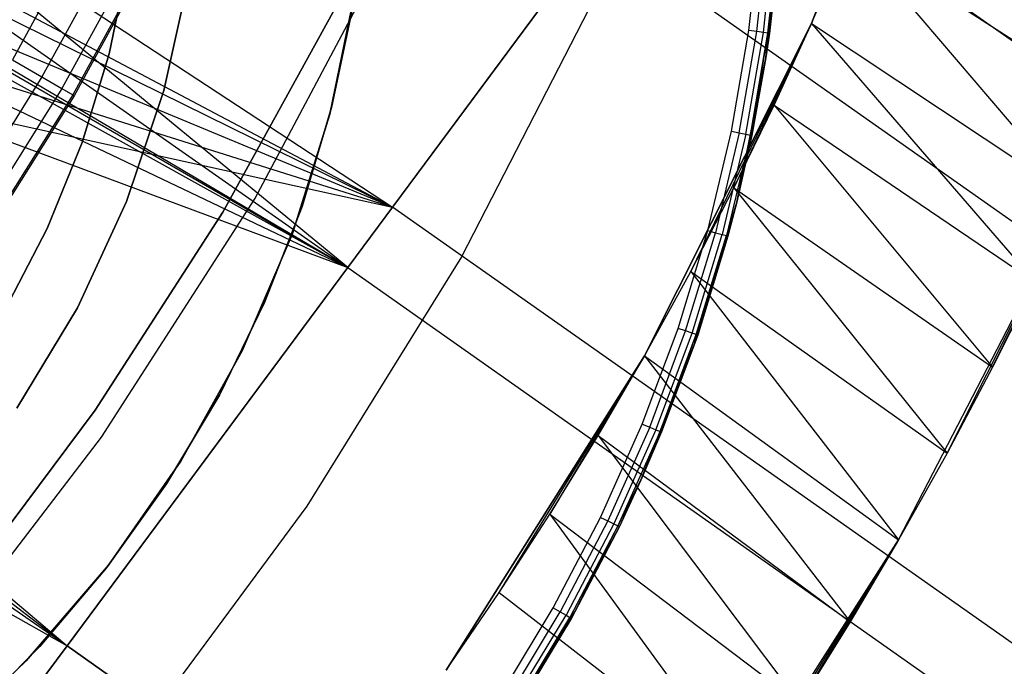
# Model space of a CAD drawing. Extents: x -390 to 397, y -401 to 400.
# Tile 71 of 192: x -227.41 to -222.68, y -306.42 to -303.31. Entities that reach past the tile are written whole.
import ezdxf

# ---------------------------------------------------------------- set-up
doc = ezdxf.new("R2010")
doc.units = 0
doc.header["$LTSCALE"] = 25.4
doc.layers.get('0').update_dxf_attribs({"linetype": 'CONTINUOUS'})

# ---------------------------------------------------------------- blocks, each defined once
blk = doc.blocks.new('FOURTY_ROUND_VII_ZWIS_STL')
at = {"color": 0}
for p, q in [((-225.8328, -304.5003, -934.1234), (-235.502, -296.5416, -933.962)), ((-225.8328, -304.5003, -934.1234), (-235.502, -296.5416, -933.962)), ((-235.7209, -297.5787, -935.8195), (-225.6174, -304.21, -935.584)), ((-235.7209, -297.5787, -935.8195), (-225.6174, -304.21, -935.584)), ((-235.7209, -297.5787, -934.2796), (-225.8328, -304.5003, -934.1234)), ((-235.7209, -297.5787, -934.2796), (-225.8328, -304.5003, -934.1234)), ((-232.6149, -300.5021, -935.8912), (-225.6174, -304.21, -935.584)), ((-232.6149, -300.5021, -935.8912), (-225.6174, -304.21, -935.584)), ((-232.6149, -300.5021, -934.3674), (-225.8328, -304.5003, -934.1234)), ((-232.6149, -300.5021, -934.3674), (-225.8328, -304.5003, -934.1234)), ((-232.3814, -300.7124, -934.3721), (-225.8328, -304.5003, -934.1234)), ((-232.3814, -300.7124, -934.3721), (-225.8328, -304.5003, -934.1234)), ((-232.1976, -300.9657, -935.9084), (-225.6174, -304.21, -935.584)), ((-232.1976, -300.9657, -935.9084), (-225.6174, -304.21, -935.584)), ((-225.8328, -304.5003, -934.1234), (-232.1976, -300.9657, -934.3885)), ((-225.8328, -304.5003, -934.1234), (-232.1976, -300.9657, -934.3885)), ((-225.6174, -304.21, -935.584), (-232.0048, -301.5589, -935.9531)), ((-225.6174, -304.21, -935.584), (-232.0048, -301.5589, -935.9531)), ((-232.0048, -301.5589, -934.4429), (-225.8328, -304.5003, -934.1234)), ((-232.0048, -301.5589, -934.4429), (-225.8328, -304.5003, -934.1234)), ((-223.6034, -303.3275, -935.8899), (-222.9588, -301.6602, -1000)), ((-222.9588, -301.6602, -1000), (-223.6034, -303.3275, -1000)), ((-223.6034, -303.3275, -935.8899), (-222.9588, -301.6602, -1000)), ((-222.9588, -301.6602, -1000), (-223.6034, -303.3275, -1000)), ((-232.07, -302.1792, -935.9924), (-225.6174, -304.21, -935.584)), ((-232.07, -302.1792, -935.9924), (-225.6174, -304.21, -935.584)), ((-232.07, -302.1792, -934.4907), (-225.8328, -304.5003, -934.1234)), ((-232.07, -302.1792, -934.4907), (-225.8328, -304.5003, -934.1234)), ((-232.07, -302.1792, -934.4907), (-227.1821, -306.3197, -934.5)), ((-232.07, -302.1792, -934.4907), (-227.1821, -306.3197, -934.5)), ((-224.2059, -302.3068, -934.3766), (-225.6174, -304.21, -935.584)), ((-224.2059, -302.3068, -934.3766), (-225.6174, -304.21, -935.584)), ((-209.0972, -312.9476, -934.3766), (-224.2059, -302.3068, -934.3766)), ((-209.0972, -312.9476, -934.3766), (-224.2059, -302.3068, -934.3766)), ((-232.1979, -302.4663, -934.4998), (-227.1821, -306.3197, -934.5)), ((-232.1979, -302.4663, -934.4998), (-227.1821, -306.3197, -934.5)), ((-227.0006, -302.6898, -984.088), (-227.4439, -303.501, -984.088)), ((-227.0006, -302.6898, -984.088), (-227.4439, -303.501, -984.088)), ((-232.3819, -302.7194, -935.9961), (-227.1821, -306.3197, -936)), ((-232.3819, -302.7194, -935.9961), (-227.1821, -306.3197, -936)), ((-232.3819, -302.7194, -935.9961), (-225.6174, -304.21, -935.584)), ((-232.3819, -302.7194, -935.9961), (-225.6174, -304.21, -935.584)), ((-226.8547, -302.7638, -985.5491), (-227.3028, -303.5838, -985.5491)), ((-226.8547, -302.7638, -985.5491), (-227.3028, -303.5838, -985.5491)), ((-223.8224, -303.4926, -2.2), (-223.7442, -302.7892, -2.2)), ((-223.8224, -303.4926, -2.2), (-223.7442, -302.7892, -2.2)), ((-223.8049, -303.3747, -0.1), (-223.7442, -302.7892, -2.2)), ((-223.8049, -303.3747, -0.1), (-223.7442, -302.7892, -2.2)), ((-226.755, -302.8144, -987.0152), (-227.2063, -303.6404, -987.0152)), ((-226.755, -302.8144, -987.0152), (-227.2063, -303.6404, -987.0152)), ((-226.7015, -302.8416, -988.4842), (-227.1546, -303.6707, -988.4842)), ((-226.7015, -302.8416, -988.4842), (-227.1546, -303.6707, -988.4842)), ((-226.6944, -302.8452, -989.9545), (-227.1478, -303.6747, -989.9545)), ((-226.6944, -302.8452, -989.9545), (-227.1478, -303.6747, -989.9545)), ((-225.8328, -304.5003, -934.1234), (-224.6286, -302.8767, -933.034)), ((-225.8328, -304.5003, -934.1234), (-224.6286, -302.8767, -933.034)), ((-224.6286, -302.8767, -933.034), (-209.4914, -313.5375, -933.034)), ((-224.6286, -302.8767, -933.034), (-209.4914, -313.5375, -933.034)), ((-223.9039, -303.3608), (-223.8505, -302.8723)), ((-223.9039, -303.3608), (-223.8505, -302.8723)), ((-223.866, -303.3661, -0.0076), (-223.8123, -302.8753, -0.0076)), ((-223.866, -303.3661, -0.0076), (-223.8123, -302.8753, -0.0076)), ((-223.8339, -303.3706, -0.0293), (-223.78, -302.8778, -0.0293)), ((-223.8339, -303.3706, -0.0293), (-223.78, -302.8778, -0.0293)), ((-223.8124, -303.3737, -0.0617), (-223.7584, -302.8795, -0.0617)), ((-223.8124, -303.3737, -0.0617), (-223.7584, -302.8795, -0.0617)), ((-223.7508, -302.8801, -0.1), (-223.8049, -303.3747, -0.1)), ((-223.7508, -302.8801, -0.1), (-223.8049, -303.3747, -0.1)), ((-223.6034, -303.3275, -935.8899), (-223.4198, -302.8987, -935.6348)), ((-223.6034, -303.3275, -935.8899), (-223.4198, -302.8987, -935.6348)), ((-223.4198, -302.8987, -935.6348), (-222.1407, -303.7258, -935.5466)), ((-223.4198, -302.8987, -935.6348), (-222.1407, -303.7258, -935.5466)), ((-223.4198, -302.8987, -935.6348), (-222.3373, -304.1686, -935.8229)), ((-223.4198, -302.8987, -935.6348), (-222.3373, -304.1686, -935.8229)), ((-226.2786, -304.1694, -992), (-225.6386, -302.9652, -992)), ((-226.2786, -304.1694, -992), (-225.6386, -302.9652, -992)), ((-226.2786, -304.1694, -991.5), (-225.6386, -302.9652, -991.5)), ((-226.2786, -304.1694, -991.5), (-225.6386, -302.9652, -991.5)), ((-226.8887, -303.0362, -29.0477), (-226.9795, -303.4729, -29.0477)), ((-226.9795, -303.4729, -13.7477), (-226.8887, -303.0362, -13.7477)), ((-226.9795, -303.4729, -13.7477), (-226.8887, -303.0362, -13.7477)), ((-226.8887, -303.0362, -29.0477), (-226.9795, -303.4729, -29.0477)), ((-232.8865, -303.086, -935.9568), (-227.1821, -306.3197, -936)), ((-232.8865, -303.086, -935.9568), (-227.1821, -306.3197, -936)), ((-226.7162, -303.6497, -2.2), (-226.5951, -303.0999, -2.2)), ((-226.5951, -303.0999, -29), (-226.7162, -303.6497, -29)), ((-226.7162, -303.6497, -2.2), (-226.5951, -303.0999, -2.2)), ((-226.5951, -303.0999, -29), (-226.7162, -303.6497, -29)), ((-225.9182, -303.7625, -29), (-225.7958, -303.1672, -29)), ((-225.7958, -303.1672, -2.2), (-225.9182, -303.7625, -2.2)), ((-225.7958, -303.1672, -2.2), (-225.9182, -303.7625, -2.2)), ((-225.9182, -303.7625, -29), (-225.7958, -303.1672, -29)), ((-224.6419, -303.1963, -992), (-225.2861, -304.4498, -992)), ((-224.6419, -303.1963, -989.9545), (-225.2861, -304.4498, -989.9545)), ((-224.6419, -303.1963, -992), (-225.2861, -304.4498, -992)), ((-224.6419, -303.1963, -989.9545), (-225.2861, -304.4498, -989.9545)), ((-225.8869, -303.2427, -991.75), (-226.4331, -304.2343, -991.75)), ((-226.4331, -304.2343, -992), (-225.8869, -303.2427, -992)), ((-225.8869, -303.2427, -991.75), (-226.4331, -304.2343, -991.75)), ((-226.4331, -304.2343, -992), (-225.8869, -303.2427, -992)), ((-225.8085, -303.2462, -29.0477), (-225.9102, -303.7315, -29.0477)), ((-225.9102, -303.7315, -31.0477), (-225.8085, -303.2462, -31.0477)), ((-225.8085, -303.2462, -29.0477), (-225.9102, -303.7315, -29.0477)), ((-225.9102, -303.7315, -31.0477), (-225.8085, -303.2462, -31.0477)), ((-224.406, -304.9248, -936.6065), (-223.6034, -303.3275, -1000)), ((-223.6034, -303.3275, -1000), (-224.406, -304.9248, -1000)), ((-224.406, -304.9248, -936.6065), (-223.6034, -303.3275, -1000)), ((-223.6034, -303.3275, -1000), (-224.406, -304.9248, -1000)), ((-224.1838, -304.5195, -936.4586), (-223.6034, -303.3275, -1000)), ((-224.1838, -304.5195, -936.4586), (-223.6034, -303.3275, -1000)), ((-223.6034, -303.3275, -1000), (-223.9763, -304.1177, -936.2892)), ((-223.6034, -303.3275, -1000), (-223.9763, -304.1177, -936.2892)), ((-223.7831, -303.7203, -936.0996), (-223.6034, -303.3275, -1000)), ((-223.7831, -303.7203, -936.0996), (-223.6034, -303.3275, -1000)), ((-223.7831, -303.7203, -936.0996), (-223.6034, -303.3275, -935.8899)), ((-223.7831, -303.7203, -936.0996), (-223.6034, -303.3275, -935.8899)), ((-223.6034, -303.3275, -935.8899), (-223.6034, -303.3275, -1000)), ((-223.6034, -303.3275, -935.8899), (-223.6034, -303.3275, -1000)), ((-223.6034, -303.3275, -935.8899), (-222.3373, -304.1686, -935.8229)), ((-223.6034, -303.3275, -935.8899), (-222.3373, -304.1686, -935.8229)), ((-223.6034, -303.3275, -935.8899), (-222.5278, -304.572, -936.0478)), ((-223.6034, -303.3275, -935.8899), (-222.5278, -304.572, -936.0478)), ((-223.9875, -303.845), (-223.9039, -303.3608)), ((-223.9875, -303.845), (-223.9039, -303.3608)), ((-223.9501, -303.8527, -0.0076), (-223.866, -303.3661, -0.0076)), ((-223.9501, -303.8527, -0.0076), (-223.866, -303.3661, -0.0076)), ((-223.9183, -303.8592, -0.0293), (-223.8339, -303.3706, -0.0293)), ((-223.9183, -303.8592, -0.0293), (-223.8339, -303.3706, -0.0293)), ((-223.866, -303.3661, -0.0076), (-223.9039, -303.3608)), ((-223.866, -303.3661, -0.0076), (-223.9039, -303.3608)), ((-223.897, -303.8635, -0.0617), (-223.8124, -303.3737, -0.0617)), ((-223.897, -303.8635, -0.0617), (-223.8124, -303.3737, -0.0617)), ((-223.8896, -303.8651, -0.1), (-223.8124, -303.3737, -0.0617)), ((-223.8896, -303.8651, -0.1), (-223.8124, -303.3737, -0.0617)), ((-223.8339, -303.3706, -0.0293), (-223.866, -303.3661, -0.0076)), ((-223.8339, -303.3706, -0.0293), (-223.866, -303.3661, -0.0076)), ((-223.8124, -303.3737, -0.0617), (-223.8339, -303.3706, -0.0293)), ((-223.8124, -303.3737, -0.0617), (-223.8339, -303.3706, -0.0293)), ((-223.8224, -303.4926, -0.1), (-223.8124, -303.3737, -0.0617)), ((-223.8049, -303.3747, -0.1), (-223.8224, -303.4926, -2.2)), ((-223.8049, -303.3747, -0.1), (-223.8224, -303.4926, -2.2)), ((-223.8049, -303.3747, -0.1), (-223.8224, -303.4926, -0.1)), ((-223.8124, -303.3737, -0.0617), (-223.8049, -303.3747, -0.1)), ((-227.4439, -303.501, -984.088), (-227.3028, -303.5838, -985.5491)), ((-227.4439, -303.501, -984.088), (-227.3028, -303.5838, -985.5491)), ((-226.9795, -303.4729, -29.0477), (-227.1096, -303.8995, -29.0477)), ((-227.1096, -303.8995, -13.7477), (-226.9795, -303.4729, -13.7477)), ((-227.1096, -303.8995, -13.7477), (-226.9795, -303.4729, -13.7477)), ((-226.9795, -303.4729, -29.0477), (-227.1096, -303.8995, -29.0477)), ((-226.9795, -303.4729, -13.7477), (-226.9795, -303.4729, -29.0477)), ((-226.9795, -303.4729, -13.7477), (-226.9795, -303.4729, -29.0477)), ((-223.9624, -304.1863, -2.2), (-223.8224, -303.4926, -2.2)), ((-223.9624, -304.1863, -2.2), (-223.8224, -303.4926, -2.2)), ((-223.8224, -303.4926, -2.2), (-223.8896, -303.8651, -0.1)), ((-223.8224, -303.4926, -2.2), (-223.8896, -303.8651, -0.1)), ((-223.8224, -303.4926, -0.1), (-223.8896, -303.8651, -0.1)), ((-223.8224, -303.4926, -0.1), (-223.8896, -303.8651, -0.1)), ((-223.8224, -303.4926, -2.2), (-223.8224, -303.4926, -0.1)), ((-223.8224, -303.4926, -2.2), (-223.8224, -303.4926, -0.1)), ((-227.3028, -303.5838, -985.5491), (-227.8001, -304.3749, -985.5491)), ((-227.3028, -303.5838, -985.5491), (-227.8001, -304.3749, -985.5491)), ((-227.3028, -303.5838, -985.5491), (-227.2063, -303.6404, -987.0152)), ((-227.3028, -303.5838, -985.5491), (-227.2063, -303.6404, -987.0152)), ((-227.2063, -303.6404, -987.0152), (-227.7072, -304.4373, -987.0152)), ((-227.2063, -303.6404, -987.0152), (-227.7072, -304.4373, -987.0152)), ((-227.2063, -303.6404, -987.0152), (-227.1546, -303.6707, -988.4842)), ((-227.2063, -303.6404, -987.0152), (-227.1546, -303.6707, -988.4842)), ((-226.896, -304.1833, -2.2), (-226.7162, -303.6497, -2.2)), ((-226.7162, -303.6497, -29), (-226.896, -304.1833, -29)), ((-226.896, -304.1833, -2.2), (-226.7162, -303.6497, -2.2)), ((-226.7162, -303.6497, -29), (-226.896, -304.1833, -29)), ((-226.7162, -303.6497, -2.2), (-226.7162, -303.6497, -29)), ((-226.7162, -303.6497, -2.2), (-226.7162, -303.6497, -29)), ((-227.1546, -303.6707, -988.4842), (-227.6575, -304.4707, -988.4842)), ((-227.1546, -303.6707, -988.4842), (-227.6575, -304.4707, -988.4842)), ((-227.1478, -303.6747, -989.9545), (-227.6509, -304.4751, -989.9545)), ((-227.1478, -303.6747, -989.9545), (-227.6509, -304.4751, -989.9545)), ((-227.1546, -303.6707, -988.4842), (-227.1478, -303.6747, -989.9545)), ((-227.1546, -303.6707, -988.4842), (-227.1478, -303.6747, -989.9545)), ((-225.9102, -303.7315, -29.0477), (-226.0517, -304.2068, -29.0477)), ((-226.0517, -304.2068, -31.0477), (-225.9102, -303.7315, -31.0477)), ((-225.9102, -303.7315, -29.0477), (-226.0517, -304.2068, -29.0477)), ((-226.0517, -304.2068, -31.0477), (-225.9102, -303.7315, -31.0477)), ((-225.9102, -303.7315, -29.0477), (-225.9102, -303.7315, -31.0477)), ((-225.9102, -303.7315, -29.0477), (-225.9102, -303.7315, -31.0477)), ((-223.9763, -304.1177, -936.2892), (-223.7831, -303.7203, -936.0996)), ((-223.9763, -304.1177, -936.2892), (-223.7831, -303.7203, -936.0996)), ((-223.7831, -303.7203, -936.0996), (-222.5278, -304.572, -936.0478)), ((-223.7831, -303.7203, -936.0996), (-222.5278, -304.572, -936.0478)), ((-223.7831, -303.7203, -936.0996), (-222.732, -304.9802, -936.2505)), ((-223.7831, -303.7203, -936.0996), (-222.732, -304.9802, -936.2505)), ((-226.1001, -304.3424, -29), (-225.9182, -303.7625, -29)), ((-225.9182, -303.7625, -2.2), (-226.1001, -304.3424, -2.2)), ((-225.9182, -303.7625, -2.2), (-226.1001, -304.3424, -2.2)), ((-226.1001, -304.3424, -29), (-225.9182, -303.7625, -29)), ((-225.9182, -303.7625, -29), (-225.9182, -303.7625, -2.2)), ((-225.9182, -303.7625, -29), (-225.9182, -303.7625, -2.2)), ((-224.1011, -304.3231), (-223.9875, -303.845)), ((-224.1011, -304.3231), (-223.9875, -303.845)), ((-223.9875, -303.845), (-223.9501, -303.8527, -0.0076)), ((-223.9875, -303.845), (-223.9501, -303.8527, -0.0076)), ((-223.9501, -303.8527, -0.0076), (-224.0642, -304.3331, -0.0076)), ((-223.9501, -303.8527, -0.0076), (-224.0642, -304.3331, -0.0076)), ((-223.9183, -303.8592, -0.0293), (-224.0329, -304.3415, -0.0293)), ((-223.9183, -303.8592, -0.0293), (-224.0329, -304.3415, -0.0293)), ((-223.897, -303.8635, -0.0617), (-224.012, -304.3472, -0.0617)), ((-223.897, -303.8635, -0.0617), (-224.012, -304.3472, -0.0617)), ((-223.897, -303.8635, -0.0617), (-223.9624, -304.1863, -0.1)), ((-223.897, -303.8635, -0.0617), (-223.9624, -304.1863, -0.1)), ((-223.9624, -304.1863, -2.2), (-223.8896, -303.8651, -0.1)), ((-223.8896, -303.8651, -0.1), (-223.9624, -304.1863, -0.1)), ((-223.9624, -304.1863, -2.2), (-223.8896, -303.8651, -0.1)), ((-223.8896, -303.8651, -0.1), (-223.9624, -304.1863, -0.1)), ((-223.9501, -303.8527, -0.0076), (-223.9183, -303.8592, -0.0293)), ((-223.9501, -303.8527, -0.0076), (-223.9183, -303.8592, -0.0293)), ((-223.9183, -303.8592, -0.0293), (-223.897, -303.8635, -0.0617)), ((-223.9183, -303.8592, -0.0293), (-223.897, -303.8635, -0.0617)), ((-223.8896, -303.8651, -0.1), (-223.897, -303.8635, -0.0617)), ((-223.8896, -303.8651, -0.1), (-223.897, -303.8635, -0.0617)), ((-227.1096, -303.8995, -29.0477), (-227.2779, -304.3126, -29.0477)), ((-227.2779, -304.3126, -13.7477), (-227.1096, -303.8995, -13.7477)), ((-227.2779, -304.3126, -13.7477), (-227.1096, -303.8995, -13.7477)), ((-227.1096, -303.8995, -29.0477), (-227.2779, -304.3126, -29.0477)), ((-227.1096, -303.8995, -13.7477), (-227.1096, -303.8995, -29.0477)), ((-227.1096, -303.8995, -13.7477), (-227.1096, -303.8995, -29.0477)), ((-224.1838, -304.5195, -936.4586), (-223.9763, -304.1177, -936.2892)), ((-224.1838, -304.5195, -936.4586), (-223.9763, -304.1177, -936.2892)), ((-223.9763, -304.1177, -936.2892), (-222.732, -304.9802, -936.2505)), ((-223.9763, -304.1177, -936.2892), (-222.732, -304.9802, -936.2505)), ((-223.9763, -304.1177, -936.2892), (-222.9505, -305.3931, -936.4309)), ((-223.9763, -304.1177, -936.2892), (-222.9505, -305.3931, -936.4309)), ((-227.0159, -305.3167, -992), (-226.2786, -304.1694, -992)), ((-227.0159, -305.3167, -992), (-226.2786, -304.1694, -992)), ((-227.0159, -305.3167, -991.5), (-226.2786, -304.1694, -991.5)), ((-227.0159, -305.3167, -991.5), (-226.2786, -304.1694, -991.5)), ((-226.2786, -304.1694, -992), (-226.2786, -304.1694, -991.5)), ((-226.2786, -304.1694, -992), (-226.2786, -304.1694, -991.5)), ((-223.1842, -305.8104, -1000), (-222.3373, -304.1686, -1000)), ((-223.1842, -305.8104, -1000), (-222.3373, -304.1686, -1000)), ((-222.9505, -305.3931, -936.4309), (-222.3373, -304.1686, -1000)), ((-222.9505, -305.3931, -936.4309), (-222.3373, -304.1686, -1000)), ((-222.732, -304.9802, -936.2505), (-222.3373, -304.1686, -1000)), ((-222.732, -304.9802, -936.2505), (-222.3373, -304.1686, -1000)), ((-225.6174, -304.21, -935.584), (-227.1821, -306.3197, -936)), ((-225.6174, -304.21, -935.584), (-227.1821, -306.3197, -936)), ((-227.1324, -304.6943, -2.2), (-226.896, -304.1833, -2.2)), ((-226.896, -304.1833, -29), (-227.1324, -304.6943, -29)), ((-227.1324, -304.6943, -2.2), (-226.896, -304.1833, -2.2)), ((-226.896, -304.1833, -29), (-227.1324, -304.6943, -29)), ((-226.896, -304.1833, -2.2), (-226.896, -304.1833, -29)), ((-226.896, -304.1833, -2.2), (-226.896, -304.1833, -29)), ((-226.0517, -304.2068, -29.0477), (-226.232, -304.6688, -29.0477)), ((-226.232, -304.6688, -31.0477), (-226.0517, -304.2068, -31.0477)), ((-226.0517, -304.2068, -29.0477), (-226.232, -304.6688, -29.0477)), ((-226.232, -304.6688, -31.0477), (-226.0517, -304.2068, -31.0477)), ((-226.0517, -304.2068, -29.0477), (-226.0517, -304.2068, -31.0477)), ((-226.0517, -304.2068, -29.0477), (-226.0517, -304.2068, -31.0477)), ((-210.4136, -314.9178, -935.584), (-225.6174, -304.21, -935.584)), ((-210.4136, -314.9178, -935.584), (-225.6174, -304.21, -935.584)), ((-224.1631, -304.865, -2.2), (-223.9624, -304.1863, -2.2)), ((-224.1631, -304.865, -2.2), (-223.9624, -304.1863, -2.2)), ((-224.1495, -304.8252, -0.1), (-223.9624, -304.1863, -2.2)), ((-224.1495, -304.8252, -0.1), (-223.9624, -304.1863, -2.2)), ((-223.9624, -304.1863, -0.1), (-224.012, -304.3472, -0.0617)), ((-223.9624, -304.1863, -0.1), (-224.0046, -304.3492, -0.1)), ((-224.0046, -304.3492, -0.1), (-223.9624, -304.1863, -2.2)), ((-224.0046, -304.3492, -0.1), (-223.9624, -304.1863, -2.2)), ((-223.9624, -304.1863, -0.1), (-223.9624, -304.1863, -2.2)), ((-223.9624, -304.1863, -0.1), (-223.9624, -304.1863, -2.2)), ((-226.4331, -304.2343, -991.75), (-227.0465, -305.1859, -991.75)), ((-227.0465, -305.1859, -992), (-226.4331, -304.2343, -992)), ((-226.4331, -304.2343, -991.75), (-227.0465, -305.1859, -991.75)), ((-227.0465, -305.1859, -992), (-226.4331, -304.2343, -992)), ((-226.4331, -304.2343, -991.75), (-226.4331, -304.2343, -992)), ((-226.4331, -304.2343, -991.75), (-226.4331, -304.2343, -992)), ((-227.2779, -304.3126, -29.0477), (-227.4831, -304.7086, -29.0477)), ((-227.4831, -304.7086, -13.7477), (-227.2779, -304.3126, -13.7477)), ((-227.4831, -304.7086, -13.7477), (-227.2779, -304.3126, -13.7477)), ((-227.2779, -304.3126, -29.0477), (-227.4831, -304.7086, -29.0477)), ((-227.2779, -304.3126, -13.7477), (-227.2779, -304.3126, -29.0477)), ((-227.2779, -304.3126, -13.7477), (-227.2779, -304.3126, -29.0477)), ((-226.3398, -304.901, -29), (-226.1001, -304.3424, -29)), ((-226.1001, -304.3424, -2.2), (-226.3398, -304.901, -2.2)), ((-226.1001, -304.3424, -2.2), (-226.3398, -304.901, -2.2)), ((-226.3398, -304.901, -29), (-226.1001, -304.3424, -29)), ((-226.1001, -304.3424, -29), (-226.1001, -304.3424, -2.2)), ((-226.1001, -304.3424, -29), (-226.1001, -304.3424, -2.2)), ((-224.2442, -304.7931), (-224.1011, -304.3231)), ((-224.2442, -304.7931), (-224.1011, -304.3231)), ((-224.208, -304.8054, -0.0076), (-224.0642, -304.3331, -0.0076)), ((-224.208, -304.8054, -0.0076), (-224.0642, -304.3331, -0.0076)), ((-224.1773, -304.8158, -0.0293), (-224.0329, -304.3415, -0.0293)), ((-224.1773, -304.8158, -0.0293), (-224.0329, -304.3415, -0.0293)), ((-224.1567, -304.8228, -0.0617), (-224.012, -304.3472, -0.0617)), ((-224.1567, -304.8228, -0.0617), (-224.012, -304.3472, -0.0617)), ((-224.0046, -304.3492, -0.1), (-224.1495, -304.8252, -0.1)), ((-224.0046, -304.3492, -0.1), (-224.1495, -304.8252, -0.1)), ((-224.1011, -304.3231), (-224.0642, -304.3331, -0.0076)), ((-224.1011, -304.3231), (-224.0642, -304.3331, -0.0076)), ((-224.0642, -304.3331, -0.0076), (-224.0329, -304.3415, -0.0293)), ((-224.0642, -304.3331, -0.0076), (-224.0329, -304.3415, -0.0293)), ((-224.0329, -304.3415, -0.0293), (-224.012, -304.3472, -0.0617)), ((-224.0329, -304.3415, -0.0293), (-224.012, -304.3472, -0.0617)), ((-224.012, -304.3472, -0.0617), (-224.0046, -304.3492, -0.1)), ((-225.2861, -304.4498, -992), (-226.0291, -305.6473, -992)), ((-225.2861, -304.4498, -989.9545), (-226.0291, -305.6473, -989.9545)), ((-225.2861, -304.4498, -992), (-226.0291, -305.6473, -992)), ((-225.2861, -304.4498, -989.9545), (-226.0291, -305.6473, -989.9545)), ((-225.2861, -304.4498, -989.9545), (-225.2861, -304.4498, -992)), ((-225.2861, -304.4498, -989.9545), (-225.2861, -304.4498, -992)), ((-227.1821, -306.3197, -934.5), (-225.8328, -304.5003, -934.1234)), ((-227.1821, -306.3197, -934.5), (-225.8328, -304.5003, -934.1234)), ((-225.8328, -304.5003, -934.1234), (-210.6144, -315.2183, -934.1234)), ((-225.8328, -304.5003, -934.1234), (-210.6144, -315.2183, -934.1234)), ((-224.406, -304.9248, -936.6065), (-224.1838, -304.5195, -936.4586)), ((-224.406, -304.9248, -936.6065), (-224.1838, -304.5195, -936.4586)), ((-224.1838, -304.5195, -936.4586), (-222.9505, -305.3931, -936.4309)), ((-224.1838, -304.5195, -936.4586), (-222.9505, -305.3931, -936.4309)), ((-224.1838, -304.5195, -936.4586), (-223.1842, -305.8104, -936.5884)), ((-224.1838, -304.5195, -936.4586), (-223.1842, -305.8104, -936.5884)), ((-222.5278, -304.572, -936.0478), (-222.732, -304.9802, -936.2505)), ((-222.5278, -304.572, -936.0478), (-222.732, -304.9802, -936.2505)), ((-227.4227, -305.1768, -2.2), (-227.1324, -304.6943, -2.2)), ((-227.1324, -304.6943, -29), (-227.4227, -305.1768, -29)), ((-227.4227, -305.1768, -2.2), (-227.1324, -304.6943, -2.2)), ((-227.1324, -304.6943, -29), (-227.4227, -305.1768, -29)), ((-227.1324, -304.6943, -2.2), (-227.1324, -304.6943, -29)), ((-227.1324, -304.6943, -2.2), (-227.1324, -304.6943, -29)), ((-226.232, -304.6688, -29.0477), (-226.4498, -305.1143, -29.0477)), ((-226.4498, -305.1143, -31.0477), (-226.232, -304.6688, -31.0477)), ((-226.232, -304.6688, -29.0477), (-226.4498, -305.1143, -29.0477)), ((-226.4498, -305.1143, -31.0477), (-226.232, -304.6688, -31.0477)), ((-226.232, -304.6688, -29.0477), (-226.232, -304.6688, -31.0477)), ((-226.232, -304.6688, -29.0477), (-226.232, -304.6688, -31.0477)), ((-224.4163, -305.2534), (-224.2442, -304.7931)), ((-224.4163, -305.2534), (-224.2442, -304.7931)), ((-224.208, -304.8054, -0.0076), (-224.2442, -304.7931)), ((-224.208, -304.8054, -0.0076), (-224.2442, -304.7931)), ((-224.3809, -305.2679, -0.0076), (-224.208, -304.8054, -0.0076)), ((-224.3809, -305.2679, -0.0076), (-224.208, -304.8054, -0.0076)), ((-224.3508, -305.2802, -0.0293), (-224.1773, -304.8158, -0.0293)), ((-224.3508, -305.2802, -0.0293), (-224.1773, -304.8158, -0.0293)), ((-224.3308, -305.2884, -0.0617), (-224.1567, -304.8228, -0.0617)), ((-224.3308, -305.2884, -0.0617), (-224.1567, -304.8228, -0.0617)), ((-224.3237, -305.2913, -0.1), (-224.1567, -304.8228, -0.0617)), ((-224.3237, -305.2913, -0.1), (-224.1567, -304.8228, -0.0617)), ((-224.1773, -304.8158, -0.0293), (-224.208, -304.8054, -0.0076)), ((-224.1773, -304.8158, -0.0293), (-224.208, -304.8054, -0.0076)), ((-224.1567, -304.8228, -0.0617), (-224.1773, -304.8158, -0.0293)), ((-224.1567, -304.8228, -0.0617), (-224.1773, -304.8158, -0.0293)), ((-224.1631, -304.865, -0.1), (-224.1567, -304.8228, -0.0617)), ((-224.1495, -304.8252, -0.1), (-224.1631, -304.865, -2.2)), ((-224.1495, -304.8252, -0.1), (-224.1631, -304.865, -0.1)), ((-224.1495, -304.8252, -0.1), (-224.1631, -304.865, -2.2)), ((-224.1567, -304.8228, -0.0617), (-224.1495, -304.8252, -0.1)), ((-224.4231, -305.5233, -2.2), (-224.1631, -304.865, -2.2)), ((-224.4231, -305.5233, -2.2), (-224.1631, -304.865, -2.2)), ((-224.1631, -304.865, -0.1), (-224.3237, -305.2913, -0.1)), ((-224.3237, -305.2913, -0.1), (-224.1631, -304.865, -2.2)), ((-224.3237, -305.2913, -0.1), (-224.1631, -304.865, -2.2)), ((-224.1631, -304.865, -0.1), (-224.3237, -305.2913, -0.1)), ((-224.1631, -304.865, -0.1), (-224.1631, -304.865, -2.2)), ((-224.1631, -304.865, -0.1), (-224.1631, -304.865, -2.2)), ((-226.6348, -305.4324, -29), (-226.3398, -304.901, -29)), ((-226.3398, -304.901, -2.2), (-226.6348, -305.4324, -2.2)), ((-226.3398, -304.901, -2.2), (-226.6348, -305.4324, -2.2)), ((-226.6348, -305.4324, -29), (-226.3398, -304.901, -29)), ((-226.3398, -304.901, -29), (-226.3398, -304.901, -2.2)), ((-226.3398, -304.901, -29), (-226.3398, -304.901, -2.2)), ((-225.3589, -306.4372, -936.9545), (-224.406, -304.9248, -1000)), ((-224.406, -304.9248, -1000), (-225.3589, -306.4372, -1000)), ((-225.3589, -306.4372, -936.9545), (-224.406, -304.9248, -1000)), ((-224.406, -304.9248, -1000), (-225.3589, -306.4372, -1000)), ((-225.1044, -306.0638, -936.8994), (-224.406, -304.9248, -1000)), ((-225.1044, -306.0638, -936.8994), (-224.406, -304.9248, -1000)), ((-224.406, -304.9248, -1000), (-224.8608, -305.6872, -936.8229)), ((-224.406, -304.9248, -1000), (-224.8608, -305.6872, -936.8229)), ((-224.6281, -305.3075, -936.7253), (-224.406, -304.9248, -1000)), ((-224.6281, -305.3075, -936.7253), (-224.406, -304.9248, -1000)), ((-224.6281, -305.3075, -936.7253), (-224.406, -304.9248, -936.6065)), ((-224.6281, -305.3075, -936.7253), (-224.406, -304.9248, -936.6065)), ((-224.406, -304.9248, -936.6065), (-224.406, -304.9248, -1000)), ((-224.406, -304.9248, -936.6065), (-224.406, -304.9248, -1000)), ((-224.406, -304.9248, -936.6065), (-223.1842, -305.8104, -936.5884)), ((-224.406, -304.9248, -936.6065), (-223.1842, -305.8104, -936.5884)), ((-224.406, -304.9248, -936.6065), (-223.4168, -306.2039, -936.7141)), ((-224.406, -304.9248, -936.6065), (-223.4168, -306.2039, -936.7141)), ((-222.732, -304.9802, -936.2505), (-222.9505, -305.3931, -936.4309)), ((-222.732, -304.9802, -936.2505), (-222.9505, -305.3931, -936.4309)), ((-226.4498, -305.1143, -29.0477), (-226.7036, -305.5403, -29.0477)), ((-226.7036, -305.5403, -31.0477), (-226.4498, -305.1143, -31.0477)), ((-226.4498, -305.1143, -29.0477), (-226.7036, -305.5403, -29.0477)), ((-226.7036, -305.5403, -31.0477), (-226.4498, -305.1143, -31.0477)), ((-226.4498, -305.1143, -29.0477), (-226.4498, -305.1143, -31.0477)), ((-226.4498, -305.1143, -29.0477), (-226.4498, -305.1143, -31.0477)), ((-227.0465, -305.1859, -991.75), (-227.724, -306.0929, -991.75)), ((-227.724, -306.0929, -992), (-227.0465, -305.1859, -992)), ((-227.0465, -305.1859, -991.75), (-227.724, -306.0929, -991.75)), ((-227.724, -306.0929, -992), (-227.0465, -305.1859, -992)), ((-227.0465, -305.1859, -991.75), (-227.0465, -305.1859, -992)), ((-227.0465, -305.1859, -991.75), (-227.0465, -305.1859, -992)), ((-224.6166, -305.7021), (-224.4163, -305.2534)), ((-224.6166, -305.7021), (-224.4163, -305.2534)), ((-224.3809, -305.2679, -0.0076), (-224.5822, -305.7188, -0.0076)), ((-224.3809, -305.2679, -0.0076), (-224.5822, -305.7188, -0.0076)), ((-224.4163, -305.2534), (-224.3809, -305.2679, -0.0076)), ((-224.4163, -305.2534), (-224.3809, -305.2679, -0.0076)), ((-224.3809, -305.2679, -0.0076), (-224.3508, -305.2802, -0.0293)), ((-224.3809, -305.2679, -0.0076), (-224.3508, -305.2802, -0.0293)), ((-224.8608, -305.6872, -936.8229), (-224.6281, -305.3075, -936.7253)), ((-224.8608, -305.6872, -936.8229), (-224.6281, -305.3075, -936.7253)), ((-224.6281, -305.3075, -936.7253), (-223.4168, -306.2039, -936.7141)), ((-224.6281, -305.3075, -936.7253), (-223.4168, -306.2039, -936.7141)), ((-224.6281, -305.3075, -936.7253), (-223.6603, -306.5951, -936.8171)), ((-224.6281, -305.3075, -936.7253), (-223.6603, -306.5951, -936.8171)), ((-224.3508, -305.2802, -0.0293), (-224.553, -305.7329, -0.0293)), ((-224.3508, -305.2802, -0.0293), (-224.553, -305.7329, -0.0293)), ((-224.3308, -305.2884, -0.0617), (-224.5335, -305.7424, -0.0617)), ((-224.3308, -305.2884, -0.0617), (-224.5335, -305.7424, -0.0617)), ((-224.3308, -305.2884, -0.0617), (-224.4231, -305.5233, -0.1)), ((-224.3237, -305.2913, -0.1), (-224.4231, -305.5233, -2.2)), ((-224.3237, -305.2913, -0.1), (-224.4231, -305.5233, -2.2)), ((-224.3237, -305.2913, -0.1), (-224.4231, -305.5233, -0.1)), ((-224.3508, -305.2802, -0.0293), (-224.3308, -305.2884, -0.0617)), ((-224.3508, -305.2802, -0.0293), (-224.3308, -305.2884, -0.0617)), ((-224.3237, -305.2913, -0.1), (-224.3308, -305.2884, -0.0617)), ((-227.8454, -306.3991, -992), (-227.0159, -305.3167, -992)), ((-227.8454, -306.3991, -992), (-227.0159, -305.3167, -992)), ((-227.8454, -306.3991, -991.5), (-227.0159, -305.3167, -991.5)), ((-227.8454, -306.3991, -991.5), (-227.0159, -305.3167, -991.5)), ((-227.0159, -305.3167, -992), (-227.0159, -305.3167, -991.5)), ((-227.0159, -305.3167, -992), (-227.0159, -305.3167, -991.5)), ((-222.9505, -305.3931, -936.4309), (-223.1842, -305.8104, -1000)), ((-222.9505, -305.3931, -936.4309), (-223.1842, -305.8104, -1000)), ((-222.9505, -305.3931, -936.4309), (-223.1842, -305.8104, -936.5884)), ((-222.9505, -305.3931, -936.4309), (-223.1842, -305.8104, -936.5884)), ((-226.982, -305.9312, -29), (-226.6348, -305.4324, -29)), ((-226.6348, -305.4324, -2.2), (-226.982, -305.9312, -2.2)), ((-226.6348, -305.4324, -2.2), (-226.982, -305.9312, -2.2)), ((-226.982, -305.9312, -29), (-226.6348, -305.4324, -29)), ((-226.6348, -305.4324, -29), (-226.6348, -305.4324, -2.2)), ((-226.6348, -305.4324, -29), (-226.6348, -305.4324, -2.2)), ((-226.7036, -305.5403, -29.0477), (-226.9918, -305.9439, -29.0477)), ((-226.9918, -305.9439, -31.0477), (-226.7036, -305.5403, -31.0477)), ((-226.7036, -305.5403, -29.0477), (-226.9918, -305.9439, -29.0477)), ((-226.9918, -305.9439, -31.0477), (-226.7036, -305.5403, -31.0477)), ((-226.7036, -305.5403, -29.0477), (-226.7036, -305.5403, -31.0477)), ((-226.7036, -305.5403, -29.0477), (-226.7036, -305.5403, -31.0477)), ((-224.7402, -306.156, -2.2), (-224.4231, -305.5233, -2.2)), ((-224.7402, -306.156, -2.2), (-224.4231, -305.5233, -2.2)), ((-224.4231, -305.5233, -0.1), (-224.5335, -305.7424, -0.0617)), ((-224.4231, -305.5233, -2.2), (-224.5266, -305.7457, -0.1)), ((-224.4231, -305.5233, -2.2), (-224.5266, -305.7457, -0.1)), ((-224.4231, -305.5233, -0.1), (-224.5266, -305.7457, -0.1)), ((-224.4231, -305.5233, -2.2), (-224.4231, -305.5233, -0.1)), ((-224.4231, -305.5233, -2.2), (-224.4231, -305.5233, -0.1)), ((-226.0291, -305.6473, -992), (-226.866, -306.7812, -992)), ((-226.0291, -305.6473, -989.9545), (-226.866, -306.7812, -989.9545)), ((-226.0291, -305.6473, -992), (-226.866, -306.7812, -992)), ((-226.0291, -305.6473, -989.9545), (-226.866, -306.7812, -989.9545)), ((-226.0291, -305.6473, -989.9545), (-226.0291, -305.6473, -992)), ((-226.0291, -305.6473, -989.9545), (-226.0291, -305.6473, -992)), ((-225.1044, -306.0638, -936.8994), (-224.8608, -305.6872, -936.8229)), ((-225.1044, -306.0638, -936.8994), (-224.8608, -305.6872, -936.8229)), ((-224.8608, -305.6872, -936.8229), (-223.6603, -306.5951, -936.8171)), ((-224.8608, -305.6872, -936.8229), (-223.6603, -306.5951, -936.8171)), ((-224.8608, -305.6872, -936.8229), (-223.9143, -306.9828, -936.8973)), ((-224.8608, -305.6872, -936.8229), (-223.9143, -306.9828, -936.8973)), ((-224.8444, -306.1375), (-224.6166, -305.7021)), ((-224.8444, -306.1375), (-224.6166, -305.7021)), ((-224.5822, -305.7188, -0.0076), (-224.8111, -306.1562, -0.0076)), ((-224.5822, -305.7188, -0.0076), (-224.8111, -306.1562, -0.0076)), ((-224.553, -305.7329, -0.0293), (-224.7828, -306.1722, -0.0293)), ((-224.553, -305.7329, -0.0293), (-224.7828, -306.1722, -0.0293)), ((-224.5335, -305.7424, -0.0617), (-224.764, -306.1828, -0.0617)), ((-224.5335, -305.7424, -0.0617), (-224.764, -306.1828, -0.0617)), ((-224.5335, -305.7424, -0.0617), (-224.7402, -306.156, -0.1)), ((-224.5335, -305.7424, -0.0617), (-224.7402, -306.156, -0.1)), ((-224.6166, -305.7021), (-224.5822, -305.7188, -0.0076)), ((-224.6166, -305.7021), (-224.5822, -305.7188, -0.0076)), ((-224.5822, -305.7188, -0.0076), (-224.553, -305.7329, -0.0293)), ((-224.5822, -305.7188, -0.0076), (-224.553, -305.7329, -0.0293)), ((-224.553, -305.7329, -0.0293), (-224.5335, -305.7424, -0.0617)), ((-224.553, -305.7329, -0.0293), (-224.5335, -305.7424, -0.0617)), ((-224.5266, -305.7457, -0.1), (-224.5335, -305.7424, -0.0617)), ((-224.7402, -306.156, -2.2), (-224.5266, -305.7457, -0.1)), ((-224.5266, -305.7457, -0.1), (-224.7402, -306.156, -0.1)), ((-224.7402, -306.156, -2.2), (-224.5266, -305.7457, -0.1)), ((-224.5266, -305.7457, -0.1), (-224.7402, -306.156, -0.1)), ((-224.179, -307.367, -1000), (-223.1842, -305.8104, -1000)), ((-224.179, -307.367, -1000), (-223.1842, -305.8104, -1000)), ((-223.9143, -306.9828, -936.8973), (-223.1842, -305.8104, -1000)), ((-223.9143, -306.9828, -936.8973), (-223.1842, -305.8104, -1000)), ((-223.6603, -306.5951, -936.8171), (-223.1842, -305.8104, -1000)), ((-223.6603, -306.5951, -936.8171), (-223.1842, -305.8104, -1000)), ((-223.1842, -305.8104, -1000), (-223.4168, -306.2039, -936.7141)), ((-223.1842, -305.8104, -936.5884), (-223.4168, -306.2039, -936.7141)), ((-223.1842, -305.8104, -1000), (-223.4168, -306.2039, -936.7141)), ((-223.1842, -305.8104, -936.5884), (-223.4168, -306.2039, -936.7141)), ((-223.1842, -305.8104, -936.5884), (-223.1842, -305.8104, -1000)), ((-223.1842, -305.8104, -936.5884), (-223.1842, -305.8104, -1000)), ((-227.3779, -306.3924, -29), (-226.982, -305.9312, -29)), ((-226.982, -305.9312, -2.2), (-227.3779, -306.3924, -2.2)), ((-226.982, -305.9312, -2.2), (-227.3779, -306.3924, -2.2)), ((-227.3779, -306.3924, -29), (-226.982, -305.9312, -29)), ((-226.982, -305.9312, -29), (-226.982, -305.9312, -2.2)), ((-226.982, -305.9312, -29), (-226.982, -305.9312, -2.2)), ((-226.9918, -305.9439, -29.0477), (-227.3123, -306.3223, -29.0477)), ((-227.3123, -306.3223, -31.0477), (-226.9918, -305.9439, -31.0477)), ((-226.9918, -305.9439, -29.0477), (-227.3123, -306.3223, -29.0477)), ((-227.3123, -306.3223, -31.0477), (-226.9918, -305.9439, -31.0477)), ((-226.9918, -305.9439, -29.0477), (-226.9918, -305.9439, -31.0477)), ((-226.9918, -305.9439, -29.0477), (-226.9918, -305.9439, -31.0477)), ((-225.3589, -306.4372, -936.9545), (-225.1044, -306.0638, -936.8994)), ((-225.3589, -306.4372, -936.9545), (-225.1044, -306.0638, -936.8994)), ((-225.1044, -306.0638, -936.8994), (-223.9143, -306.9828, -936.8973)), ((-225.1044, -306.0638, -936.8994), (-223.9143, -306.9828, -936.8973)), ((-225.112, -306.7582, -2.2), (-224.7402, -306.156, -2.2)), ((-225.112, -306.7582, -2.2), (-224.7402, -306.156, -2.2)), ((-225.0989, -306.5578), (-224.8444, -306.1375)), ((-225.0989, -306.5578), (-224.8444, -306.1375)), ((-225.0668, -306.5786, -0.0076), (-224.8111, -306.1562, -0.0076)), ((-225.0668, -306.5786, -0.0076), (-224.8111, -306.1562, -0.0076)), ((-225.015, -306.6122, -0.1), (-224.7402, -306.156, -2.2)), ((-225.015, -306.6122, -0.1), (-224.7402, -306.156, -2.2)), ((-224.8444, -306.1375), (-224.8111, -306.1562, -0.0076)), ((-224.8444, -306.1375), (-224.8111, -306.1562, -0.0076)), ((-224.8111, -306.1562, -0.0076), (-224.7828, -306.1722, -0.0293)), ((-224.8111, -306.1562, -0.0076), (-224.7828, -306.1722, -0.0293)), ((-224.7402, -306.156, -0.1), (-224.764, -306.1828, -0.0617)), ((-224.7402, -306.156, -0.1), (-224.7573, -306.1866, -0.1)), ((-224.7573, -306.1866, -0.1), (-224.7402, -306.156, -2.2)), ((-224.7573, -306.1866, -0.1), (-224.7402, -306.156, -2.2)), ((-224.7402, -306.156, -0.1), (-224.7402, -306.156, -2.2)), ((-224.7402, -306.156, -0.1), (-224.7402, -306.156, -2.2)), ((-225.0396, -306.5963, -0.0293), (-224.7828, -306.1722, -0.0293)), ((-225.0396, -306.5963, -0.0293), (-224.7828, -306.1722, -0.0293)), ((-225.0214, -306.6081, -0.0617), (-224.764, -306.1828, -0.0617)), ((-225.0214, -306.6081, -0.0617), (-224.764, -306.1828, -0.0617)), ((-224.7573, -306.1866, -0.1), (-225.015, -306.6122, -0.1)), ((-224.7573, -306.1866, -0.1), (-225.015, -306.6122, -0.1)), ((-224.7828, -306.1722, -0.0293), (-224.764, -306.1828, -0.0617)), ((-224.7828, -306.1722, -0.0293), (-224.764, -306.1828, -0.0617)), ((-224.764, -306.1828, -0.0617), (-224.7573, -306.1866, -0.1)), ((-223.4168, -306.2039, -936.7141), (-223.6603, -306.5951, -936.8171)), ((-223.4168, -306.2039, -936.7141), (-223.6603, -306.5951, -936.8171)), ((-227.1821, -306.3197, -936), (-228.7468, -308.4295, -935.584)), ((-227.1821, -306.3197, -936), (-228.7468, -308.4295, -935.584)), ((-228.5315, -308.1392, -934.1234), (-227.1821, -306.3197, -934.5)), ((-228.5315, -308.1392, -934.1234), (-227.1821, -306.3197, -934.5)), ((-227.3123, -306.3223, -29.0477), (-227.6629, -306.6729, -29.0477)), ((-227.6629, -306.6729, -31.0477), (-227.3123, -306.3223, -31.0477)), ((-227.3123, -306.3223, -29.0477), (-227.6629, -306.6729, -29.0477)), ((-227.6629, -306.6729, -31.0477), (-227.3123, -306.3223, -31.0477)), ((-227.3123, -306.3223, -29.0477), (-227.3123, -306.3223, -31.0477)), ((-227.3123, -306.3223, -29.0477), (-227.3123, -306.3223, -31.0477)), ((-211.8729, -317.1017, -936), (-227.1821, -306.3197, -936)), ((-211.8729, -317.1017, -936), (-227.1821, -306.3197, -936)), ((-227.1821, -306.3197, -934.5), (-211.8729, -317.1017, -934.5)), ((-227.1821, -306.3197, -934.5), (-211.8729, -317.1017, -934.5)), ((-227.8184, -306.8112, -29), (-227.3779, -306.3924, -29)), ((-227.3779, -306.3924, -2.2), (-227.8184, -306.8112, -2.2)), ((-227.3779, -306.3924, -2.2), (-227.8184, -306.8112, -2.2)), ((-227.8184, -306.8112, -29), (-227.3779, -306.3924, -29)), ((-227.3779, -306.3924, -29), (-227.3779, -306.3924, -2.2)), ((-227.3779, -306.3924, -29), (-227.3779, -306.3924, -2.2))]:
    blk.add_line(p, q, dxfattribs=at)

msp = doc.modelspace()

# ---------------------------------------------------------------- block references
at = {"color": 250}
msp.add_blockref('FOURTY_ROUND_VII_ZWIS_STL', (0, 0), dxfattribs=at)

doc.saveas('drawing.dxf')
